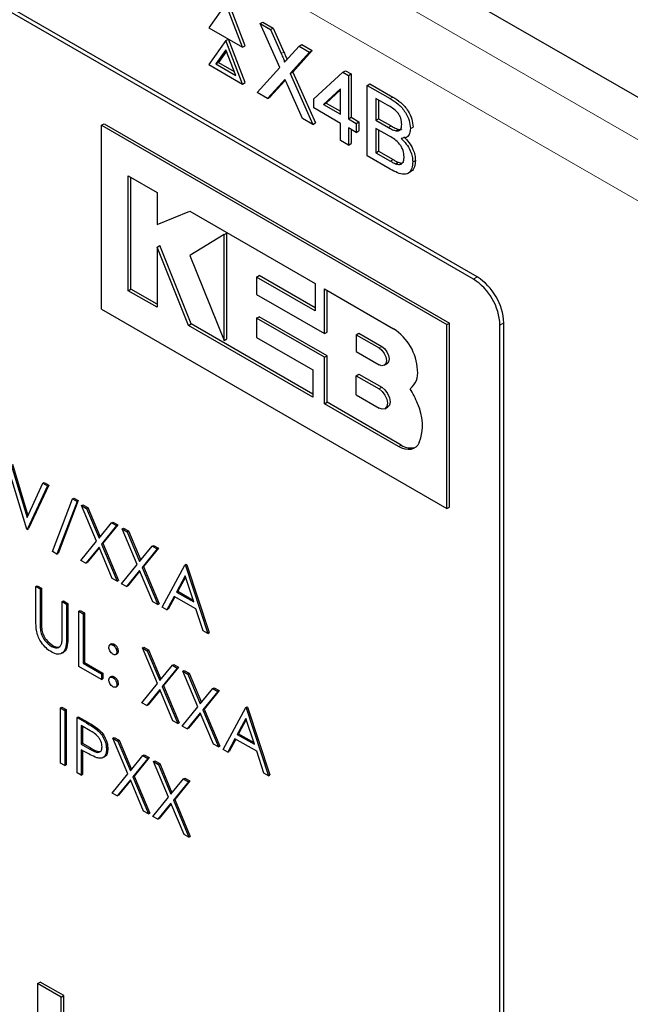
# Paper-space layout 'Blatt2' of a CAD drawing. Header units: millimetres. Extents: x 5 to 418, y 2 to 292.
# Tile 38 of 115: x 117.46 to 120.17, y 182.01 to 186.38. Entities that reach past the tile are written whole.
import ezdxf

# ---------------------------------------------------------------- set-up
doc = ezdxf.new("R2010")
doc.units = ezdxf.units.MM

psp = doc.layouts.new('Blatt2')

# ---------------------------------------------------------------- linework, layer by layer
at = {"color": 7, "linetype": 'Continuous', "lineweight": 25}
for p, q in [((122.1505, 184.9136), (110.906, 191.405)), ((119.4922, 185.2408), (113.5407, 188.6765)), ((119.4754, 185.2311), (113.5828, 188.6328)), ((118.3777, 186.4527), (118.3028, 186.3462)), ((118.4525, 186.2598), (118.3777, 186.4527)), ((118.4643, 186.2666), (118.3895, 186.4595)), ((118.3028, 186.3462), (118.4525, 186.2598)), ((118.5305, 186.3645), (118.5423, 186.3713)), ((118.6168, 186.1701), (118.5305, 186.3645)), ((118.5305, 186.3645), (118.5765, 186.3379)), ((118.5423, 186.3713), (118.5883, 186.3447)), ((118.5765, 186.3379), (118.5883, 186.3447)), ((118.5883, 186.3447), (118.6356, 186.2382)), ((118.5765, 186.3379), (118.6238, 186.2314)), ((118.3777, 186.2894), (118.3028, 186.1829)), ((118.3777, 186.2894), (118.3895, 186.2962)), ((118.4525, 186.0965), (118.3777, 186.2894)), ((118.4643, 186.1033), (118.3895, 186.2962)), ((118.4525, 186.2598), (118.4643, 186.2666)), ((118.6556, 186.213), (118.7027, 186.2651)), ((118.7027, 186.2651), (118.7145, 186.2719)), ((118.7027, 186.2651), (118.7494, 186.2381)), ((118.7145, 186.2719), (118.7612, 186.2449)), ((118.3777, 186.2486), (118.3335, 186.1857)), ((118.3802, 186.2422), (118.3452, 186.1925)), ((118.4219, 186.1346), (118.3777, 186.2486)), ((118.7494, 186.2381), (118.6632, 186.1428)), ((118.7612, 186.2449), (118.6749, 186.1496)), ((118.7494, 186.2381), (118.7612, 186.2449)), ((118.3028, 186.1829), (118.4525, 186.0965)), ((118.3335, 186.1857), (118.3452, 186.1925)), ((118.3335, 186.1857), (118.4219, 186.1346)), ((118.3452, 186.1925), (118.4151, 186.1521)), ((118.5166, 186.0595), (118.6168, 186.1701)), ((118.6632, 186.1428), (118.6749, 186.1496)), ((118.6632, 186.1428), (118.7633, 185.9171)), ((118.6749, 186.1496), (118.7751, 185.9239)), ((118.7687, 186.0304), (118.8972, 186.1488)), ((118.8972, 186.1488), (118.909, 186.1556)), ((118.8972, 186.1488), (118.9216, 186.1347)), ((118.909, 186.1556), (118.9333, 186.1415)), ((118.9216, 186.1347), (118.9333, 186.1415)), ((118.9216, 186.1347), (118.9216, 185.9421)), ((118.9333, 186.1415), (118.9333, 185.9489)), ((118.4525, 186.0965), (118.4643, 186.1033)), ((118.6274, 186.1033), (118.5632, 186.0326)), ((118.6392, 186.1101), (118.575, 186.0394)), ((118.642, 186.1133), (118.6392, 186.1101)), ((118.7172, 185.9437), (118.6513, 186.0924)), ((119.005, 186.0906), (119.0167, 186.0974)), ((119.005, 185.7776), (119.005, 186.0906)), ((119.005, 186.0906), (119.1064, 186.032)), ((119.0167, 186.0974), (119.1182, 186.0388)), ((118.5632, 186.0326), (118.5166, 186.0595)), ((118.5632, 186.0326), (118.575, 186.0394)), ((118.8868, 186.0749), (118.8115, 186.0056)), ((118.8868, 186.0709), (118.8233, 186.0124)), ((118.8868, 185.9622), (118.8868, 186.0749)), ((118.7687, 185.9903), (118.7687, 186.0304)), ((118.8115, 186.0056), (118.8233, 186.0124)), ((118.8115, 186.0056), (118.8868, 185.9622)), ((118.8233, 186.0124), (118.8868, 185.9758)), ((119.0948, 186.0026), (119.0432, 186.0324)), ((119.0432, 186.0324), (119.0432, 185.9361)), ((119.055, 186.0256), (119.055, 185.9429)), ((118.8868, 185.9221), (118.7687, 185.9903)), ((118.9216, 185.9421), (118.9333, 185.9489)), ((118.9333, 185.9489), (118.9681, 185.9289)), ((117.8261, 185.9138), (117.8379, 185.9206)), ((117.8261, 185.0972), (117.8261, 185.9138)), ((117.8261, 185.9138), (119.3582, 185.0293)), ((117.8379, 185.9206), (119.37, 185.0361)), ((118.7633, 185.9171), (118.7172, 185.9437)), ((118.7633, 185.9171), (118.7751, 185.9239)), ((118.8868, 185.8458), (118.8868, 185.9221)), ((118.9216, 185.9421), (118.9563, 185.9221)), ((118.9563, 185.9221), (118.9681, 185.9289)), ((118.9563, 185.9221), (118.9563, 185.8819)), ((118.9681, 185.9289), (118.9681, 185.8887)), ((119.0432, 185.9361), (119.055, 185.9429)), ((119.0432, 185.9361), (119.0991, 185.9039)), ((119.055, 185.9429), (119.1108, 185.9107)), ((119.1961, 185.8991), (119.2079, 185.9059)), ((118.9563, 185.8819), (118.9216, 185.902)), ((118.9216, 185.902), (118.9216, 185.8258)), ((118.9333, 185.8952), (118.9333, 185.8326)), ((118.9563, 185.8819), (118.9681, 185.8887)), ((119.1029, 185.8655), (119.0432, 185.9)), ((119.0432, 185.9), (119.0432, 185.7917)), ((119.055, 185.8932), (119.055, 185.7985)), ((119.1316, 185.8888), (119.1434, 185.8956)), ((119.1766, 185.8591), (119.1898, 185.8668)), ((118.9216, 185.8258), (118.8868, 185.8458)), ((118.9216, 185.8258), (118.9333, 185.8326)), ((119.1067, 185.7189), (119.005, 185.7776)), ((119.0432, 185.7917), (119.055, 185.7985)), ((119.0432, 185.7917), (119.1073, 185.7546)), ((119.055, 185.7985), (119.1191, 185.7614)), ((119.1305, 185.7428), (119.1423, 185.7496)), ((119.2065, 185.7509), (119.2183, 185.7577)), ((117.9454, 185.6895), (118.0729, 185.6159)), ((117.9454, 185.1797), (117.9454, 185.6895)), ((119.1834, 185.6992), (119.1966, 185.7069)), ((117.9572, 185.1865), (117.9572, 185.6827)), ((118.0729, 185.6159), (118.0729, 185.4731)), ((118.0729, 185.4731), (118.2181, 185.5321)), ((118.2181, 185.5321), (118.7746, 185.2108)), ((118.3702, 185.4283), (118.2181, 185.3355)), ((118.3702, 185.4283), (118.382, 185.4351)), ((118.3702, 184.959), (118.3702, 185.4283)), ((118.382, 184.9658), (118.382, 185.4351)), ((118.0729, 185.3726), (118.0847, 185.3794)), ((118.0729, 185.3726), (118.0729, 185.1061)), ((118.2132, 185.0251), (118.0729, 185.3726)), ((118.225, 185.0319), (118.0847, 185.3794)), ((118.2181, 185.3355), (118.3702, 184.959)), ((118.5145, 185.24), (118.5263, 185.2468)), ((118.5145, 185.24), (118.5145, 185.1628)), ((118.7746, 185.0899), (118.5145, 185.24)), ((118.7746, 185.1035), (118.5263, 185.2468)), ((118.7746, 185.2108), (118.7746, 185.0899)), ((117.9454, 185.1797), (117.9572, 185.1865)), ((118.0729, 185.1061), (117.9454, 185.1797)), ((118.0729, 185.1198), (117.9572, 185.1865)), ((118.5145, 185.1628), (118.8149, 184.9894)), ((118.8149, 184.9894), (118.8149, 185.1876)), ((118.8149, 185.1876), (119.1216, 185.0105)), ((118.8266, 184.9962), (118.8266, 185.1808)), ((117.8261, 185.0972), (119.3582, 184.2128)), ((118.2132, 185.0251), (118.225, 185.0319)), ((118.7641, 184.7207), (118.225, 185.0319)), ((118.5146, 185.0573), (118.5264, 185.0641)), ((118.5146, 185.0573), (118.5146, 184.9719)), ((118.8149, 184.884), (118.5146, 185.0573)), ((118.8266, 184.8908), (118.5264, 185.0641)), ((119.3582, 185.0293), (119.37, 185.0361)), ((119.37, 184.2196), (119.37, 185.0361)), ((119.6101, 179.525), (119.6101, 185.0367)), ((118.7641, 184.7071), (118.2132, 185.0251)), ((118.8149, 184.9894), (118.8266, 184.9962)), ((118.9563, 184.984), (118.9681, 184.9908)), ((118.9681, 184.9908), (119.069, 184.9326)), ((119.3582, 184.2128), (119.3582, 185.0293)), ((119.5932, 179.5833), (119.5932, 185.0269)), ((118.3702, 184.959), (118.382, 184.9658)), ((118.5146, 184.9719), (118.7641, 184.8279)), ((118.9563, 184.984), (118.9563, 184.9093)), ((118.9563, 184.984), (119.0572, 184.9257)), ((118.9563, 184.9093), (119.0572, 184.851)), ((118.8149, 184.884), (118.8266, 184.8908)), ((118.8149, 184.6778), (118.8149, 184.884)), ((118.8266, 184.6846), (118.8266, 184.8908)), ((118.7641, 184.8279), (118.7641, 184.7071)), ((119.0801, 184.8488), (119.0919, 184.8556)), ((118.9563, 184.8023), (118.9681, 184.8091)), ((118.9563, 184.717), (118.9563, 184.8023)), ((118.9563, 184.8023), (119.0572, 184.7441)), ((118.9681, 184.8091), (119.069, 184.7509)), ((119.1945, 184.7446), (119.1948, 184.7448)), ((118.8149, 184.6778), (118.8266, 184.6846)), ((119.1558, 184.4946), (118.8266, 184.6846)), ((118.9563, 184.717), (119.0572, 184.6587)), ((119.144, 184.4878), (118.8149, 184.6778)), ((119.0834, 184.6561), (119.0951, 184.6629)), ((117.4952, 184.1221), (117.4055, 184.4188)), ((117.4259, 184.4071), (117.4966, 184.1732)), ((117.4318, 184.4105), (117.5008, 184.1822)), ((117.4966, 184.1732), (117.5673, 184.3254)), ((117.5877, 184.3137), (117.4979, 184.1205)), ((117.5936, 184.3171), (117.5038, 184.1239)), ((117.5673, 184.3254), (117.5732, 184.3288)), ((117.5673, 184.3254), (117.5877, 184.3137)), ((117.5732, 184.3288), (117.5936, 184.3171)), ((117.5877, 184.3137), (117.5936, 184.3171)), ((117.6094, 184.0216), (117.6982, 184.2562)), ((117.7182, 184.2446), (117.6295, 184.01)), ((117.7241, 184.248), (117.6354, 184.0134)), ((117.6982, 184.2562), (117.7041, 184.2596)), ((117.6982, 184.2562), (117.7182, 184.2446)), ((117.7041, 184.2596), (117.7241, 184.248)), ((117.7182, 184.2446), (117.7241, 184.248)), ((117.7386, 184.2265), (117.7445, 184.2299)), ((117.7386, 184.2265), (117.7606, 184.2138)), ((117.8052, 184.0681), (117.7386, 184.2265)), ((117.7445, 184.2299), (117.7665, 184.2172)), ((117.7606, 184.2138), (117.7665, 184.2172)), ((117.7606, 184.2138), (117.8161, 184.0816)), ((117.7665, 184.2172), (117.821, 184.0875)), ((119.3582, 184.2128), (119.37, 184.2196)), ((117.4979, 184.1205), (117.4952, 184.1221)), ((117.4979, 184.1205), (117.5038, 184.1239)), ((117.8161, 184.0816), (117.8717, 184.1497)), ((117.8936, 184.137), (117.8271, 184.0554)), ((117.8995, 184.1404), (117.833, 184.0588)), ((117.8717, 184.1497), (117.8776, 184.1531)), ((117.8717, 184.1497), (117.8936, 184.137)), ((117.8776, 184.1531), (117.8995, 184.1404)), ((117.8936, 184.137), (117.8995, 184.1404)), ((117.9181, 184.1229), (117.924, 184.1263)), ((117.9181, 184.1229), (117.9401, 184.1102)), ((117.9847, 183.9645), (117.9181, 184.1229)), ((117.924, 184.1263), (117.946, 184.1136)), ((117.9401, 184.1102), (117.946, 184.1136)), ((117.946, 184.1136), (118.0005, 183.9839)), ((117.9401, 184.1102), (117.9956, 183.978)), ((117.7359, 183.9831), (117.8052, 184.0681)), ((117.8161, 184.0419), (117.7579, 183.9704)), ((117.8172, 184.0394), (117.7638, 183.9738)), ((117.8744, 183.9032), (117.8161, 184.0419)), ((117.8271, 184.0554), (117.833, 184.0588)), ((117.8271, 184.0554), (117.8964, 183.8905)), ((117.833, 184.0588), (117.9023, 183.8939)), ((117.9956, 183.978), (118.0512, 184.0461)), ((118.0731, 184.0334), (118.0066, 183.9518)), ((118.079, 184.0368), (118.0125, 183.9552)), ((118.0512, 184.0461), (118.0571, 184.0495)), ((118.0512, 184.0461), (118.0731, 184.0334)), ((118.0571, 184.0495), (118.079, 184.0368)), ((118.0731, 184.0334), (118.079, 184.0368)), ((117.6295, 184.01), (117.6094, 184.0216)), ((117.6295, 184.01), (117.6354, 184.0134)), ((117.7579, 183.9704), (117.7359, 183.9831)), ((117.7579, 183.9704), (117.7638, 183.9738)), ((117.9154, 183.8795), (117.9847, 183.9645)), ((117.9956, 183.9383), (117.9374, 183.8668)), ((118.0539, 183.7996), (117.9956, 183.9383)), ((118.0066, 183.9518), (118.0125, 183.9552)), ((118.0066, 183.9518), (118.0759, 183.7869)), ((118.0125, 183.9552), (118.0817, 183.7903)), ((118.0963, 183.7751), (118.1969, 183.962)), ((118.1969, 183.962), (118.2028, 183.9654)), ((118.1969, 183.962), (118.1996, 183.9604)), ((118.1996, 183.9604), (118.2055, 183.9638)), ((118.1996, 183.9604), (118.2975, 183.6589)), ((118.2028, 183.9654), (118.2055, 183.9638)), ((118.2055, 183.9638), (118.3034, 183.6623)), ((117.8964, 183.8905), (117.8744, 183.9032)), ((117.9967, 183.9358), (117.9433, 183.8702)), ((118.198, 183.9136), (118.1596, 183.8422)), ((118.1996, 183.9089), (118.1655, 183.8456)), ((118.2354, 183.7984), (118.198, 183.9136)), ((117.536, 183.8672), (117.5419, 183.8706)), ((117.536, 183.8672), (117.555, 183.8562)), ((117.536, 183.7192), (117.536, 183.8672)), ((117.5419, 183.8706), (117.5609, 183.8596)), ((117.555, 183.8562), (117.5609, 183.8596)), ((117.555, 183.8562), (117.555, 183.7094)), ((117.5609, 183.8596), (117.5609, 183.7128)), ((117.8964, 183.8905), (117.9023, 183.8939)), ((117.9374, 183.8668), (117.9154, 183.8795)), ((117.9374, 183.8668), (117.9433, 183.8702)), ((118.1493, 183.823), (118.117, 183.7631)), ((118.1524, 183.8212), (118.1229, 183.7665)), ((118.2455, 183.7675), (118.1493, 183.823)), ((118.1596, 183.8422), (118.1655, 183.8456)), ((118.1596, 183.8422), (118.2354, 183.7984)), ((118.1655, 183.8456), (118.2327, 183.8068)), ((117.653, 183.7997), (117.6588, 183.8031)), ((117.653, 183.7997), (117.672, 183.7887)), ((117.653, 183.6529), (117.653, 183.7997)), ((117.6588, 183.8031), (117.6779, 183.7921)), ((117.672, 183.7887), (117.6779, 183.7921)), ((117.672, 183.7887), (117.672, 183.6407)), ((117.6779, 183.7921), (117.6779, 183.6441)), ((118.0759, 183.7869), (118.0539, 183.7996)), ((118.0759, 183.7869), (118.0817, 183.7903)), ((118.117, 183.7631), (118.0963, 183.7751)), ((118.117, 183.7631), (118.1229, 183.7665)), ((118.2768, 183.6709), (118.2455, 183.7675)), ((117.7264, 183.7573), (117.7323, 183.7607)), ((117.7264, 183.7573), (117.7454, 183.7463)), ((117.7264, 183.5123), (117.7264, 183.7573)), ((117.7323, 183.7607), (117.7513, 183.7497)), ((117.7454, 183.7463), (117.7513, 183.7497)), ((117.7454, 183.7463), (117.7454, 183.5264)), ((117.7513, 183.7497), (117.7513, 183.5298)), ((117.5559, 183.6763), (117.5618, 183.6797)), ((118.2975, 183.6589), (118.2768, 183.6709)), ((118.2975, 183.6589), (118.3034, 183.6623)), ((117.605, 183.6012), (117.6109, 183.6046)), ((117.8716, 183.6124), (117.8642, 183.6081)), ((117.8773, 183.6073), (117.8832, 183.6107)), ((118.0079, 183.5948), (118.0138, 183.5982)), ((118.0079, 183.5948), (118.0298, 183.5821)), ((118.0744, 183.4363), (118.0079, 183.5948)), ((118.0138, 183.5982), (118.0357, 183.5855)), ((117.8891, 183.5648), (117.8964, 183.569)), ((117.895, 183.5767), (117.9009, 183.5801)), ((118.0298, 183.5821), (118.0357, 183.5855)), ((118.0298, 183.5821), (118.0854, 183.4498)), ((118.0357, 183.5855), (118.0902, 183.4558)), ((117.827, 183.4542), (117.7264, 183.5123)), ((117.7454, 183.5264), (117.7513, 183.5298)), ((117.7454, 183.5264), (117.827, 183.4793)), ((117.7513, 183.5298), (117.8329, 183.4827)), ((118.0854, 183.4498), (118.1409, 183.518)), ((118.1629, 183.5053), (118.0964, 183.4236)), ((118.1688, 183.5087), (118.1023, 183.427)), ((118.1409, 183.518), (118.1468, 183.5214)), ((118.1409, 183.518), (118.1629, 183.5053)), ((118.1468, 183.5214), (118.1688, 183.5087)), ((118.1629, 183.5053), (118.1688, 183.5087)), ((117.827, 183.4793), (117.8329, 183.4827)), ((117.827, 183.4793), (117.827, 183.4542)), ((117.827, 183.4542), (117.8329, 183.4576)), ((117.8329, 183.4827), (117.8329, 183.4576)), ((117.8715, 183.468), (117.8641, 183.4637)), ((117.8773, 183.4629), (117.8832, 183.4663)), ((118.1874, 183.4912), (118.1933, 183.4946)), ((118.1874, 183.4912), (118.2093, 183.4785)), ((118.2539, 183.3327), (118.1874, 183.4912)), ((118.1933, 183.4946), (118.2152, 183.4819)), ((118.2093, 183.4785), (118.2152, 183.4819)), ((118.2093, 183.4785), (118.2649, 183.3462)), ((118.2152, 183.4819), (118.2697, 183.3521)), ((117.889, 183.4203), (117.8964, 183.4246)), ((117.895, 183.4322), (117.9009, 183.4356)), ((118.0051, 183.3514), (118.0744, 183.4363)), ((118.0964, 183.4236), (118.1023, 183.427)), ((118.0964, 183.4236), (118.1656, 183.2588)), ((118.1023, 183.427), (118.1715, 183.2622)), ((118.2649, 183.3462), (118.3204, 183.4143)), ((118.3204, 183.4143), (118.3263, 183.4177)), ((118.3204, 183.4143), (118.3424, 183.4017)), ((118.3263, 183.4177), (118.3483, 183.4051)), ((118.0854, 183.4102), (118.0271, 183.3387)), ((118.0864, 183.4077), (118.033, 183.3421)), ((118.1436, 183.2714), (118.0854, 183.4102)), ((118.3424, 183.4017), (118.2759, 183.32)), ((118.3483, 183.4051), (118.2818, 183.3234)), ((118.3424, 183.4017), (118.3483, 183.4051)), ((117.6448, 183.3281), (117.6507, 183.3315)), ((117.6448, 183.3281), (117.6638, 183.3171)), ((117.6448, 183.0831), (117.6448, 183.3281)), ((117.6507, 183.3315), (117.6697, 183.3205)), ((118.0271, 183.3387), (118.0051, 183.3514)), ((118.0271, 183.3387), (118.033, 183.3421)), ((118.1846, 183.2478), (118.2539, 183.3327)), ((118.3655, 183.1434), (118.4661, 183.3302)), ((118.4661, 183.3302), (118.472, 183.3336)), ((118.4661, 183.3302), (118.4688, 183.3287)), ((118.4688, 183.3287), (118.4747, 183.3321)), ((118.4688, 183.3287), (118.5668, 183.0272)), ((118.472, 183.3336), (118.4747, 183.3321)), ((118.4747, 183.3321), (118.5726, 183.0306)), ((117.6638, 183.3171), (117.6697, 183.3205)), ((117.6638, 183.3171), (117.6638, 183.0721)), ((117.6697, 183.3205), (117.6697, 183.0755)), ((117.7182, 183.2857), (117.7241, 183.2891)), ((117.7182, 183.2857), (117.7598, 183.2616)), ((117.7182, 183.0407), (117.7182, 183.2857)), ((117.7241, 183.2891), (117.7657, 183.2651)), ((118.2649, 183.3066), (118.2066, 183.2351)), ((118.2659, 183.304), (118.2125, 183.2385)), ((118.3231, 183.1678), (118.2649, 183.3066)), ((118.2759, 183.32), (118.2818, 183.3234)), ((118.2759, 183.32), (118.3451, 183.1551)), ((118.2818, 183.3234), (118.351, 183.1585)), ((117.7761, 183.2272), (117.7373, 183.2496)), ((117.7373, 183.2496), (117.7373, 183.1679)), ((117.7432, 183.2461), (117.7432, 183.1713)), ((118.1656, 183.2588), (118.1436, 183.2714)), ((118.1656, 183.2588), (118.1715, 183.2622)), ((118.2066, 183.2351), (118.1846, 183.2478)), ((118.4673, 183.2818), (118.4289, 183.2104)), ((118.4688, 183.2771), (118.4347, 183.2138)), ((118.5047, 183.1667), (118.4673, 183.2818)), ((117.8081, 183.2301), (117.814, 183.2335)), ((117.8773, 183.1938), (117.8832, 183.1972)), ((117.8832, 183.1972), (117.9052, 183.1845)), ((118.2066, 183.2351), (118.2125, 183.2385)), ((118.4289, 183.2104), (118.4347, 183.2138)), ((118.4289, 183.2104), (118.5047, 183.1667)), ((118.4347, 183.2138), (118.5019, 183.175)), ((117.7373, 183.1679), (117.7432, 183.1713)), ((117.7373, 183.1679), (117.7744, 183.1459)), ((117.7432, 183.1713), (117.7803, 183.1493)), ((117.8773, 183.1938), (117.8993, 183.1811)), ((117.9439, 183.0354), (117.8773, 183.1938)), ((117.8993, 183.1811), (117.9052, 183.1845)), ((117.8993, 183.1811), (117.9548, 183.0489)), ((117.9052, 183.1845), (117.9597, 183.0548)), ((118.3451, 183.1551), (118.3231, 183.1678)), ((118.3451, 183.1551), (118.351, 183.1585)), ((118.4185, 183.1913), (118.3863, 183.1314)), ((118.4216, 183.1895), (118.3922, 183.1348)), ((118.5147, 183.1357), (118.4185, 183.1913)), ((117.7524, 183.134), (117.7373, 183.1428)), ((117.7373, 183.1428), (117.7373, 183.0297)), ((117.7432, 183.1394), (117.7432, 183.0331)), ((117.8332, 183.1075), (117.8406, 183.1118)), ((117.8488, 183.1446), (117.8547, 183.148)), ((117.9548, 183.0489), (118.0104, 183.117)), ((118.0104, 183.117), (118.0163, 183.1204)), ((118.0104, 183.117), (118.0323, 183.1043)), ((118.0163, 183.1204), (118.0382, 183.1077)), ((118.3863, 183.1314), (118.3655, 183.1434)), ((118.3863, 183.1314), (118.3922, 183.1348)), ((118.5461, 183.0391), (118.5147, 183.1357)), ((117.6638, 183.0721), (117.6448, 183.0831)), ((117.6638, 183.0721), (117.6697, 183.0755)), ((118.0323, 183.1043), (117.9658, 183.0227)), ((118.0382, 183.1077), (117.9717, 183.0261)), ((118.0323, 183.1043), (118.0382, 183.1077)), ((118.0568, 183.0902), (118.0627, 183.0936)), ((118.0568, 183.0902), (118.0788, 183.0775)), ((118.1234, 182.9318), (118.0568, 183.0902)), ((118.0627, 183.0936), (118.0847, 183.0809)), ((118.0788, 183.0775), (118.0847, 183.0809)), ((118.0788, 183.0775), (118.1343, 182.9453)), ((118.0847, 183.0809), (118.1392, 182.9512)), ((117.7373, 183.0297), (117.7182, 183.0407)), ((117.7373, 183.0297), (117.7432, 183.0331)), ((117.8746, 182.9504), (117.9439, 183.0354)), ((117.9658, 183.0227), (117.9717, 183.0261)), ((117.9658, 183.0227), (118.0351, 182.8578)), ((117.9717, 183.0261), (118.041, 182.8612)), ((118.5668, 183.0272), (118.5461, 183.0391)), ((118.5668, 183.0272), (118.5726, 183.0306)), ((117.9548, 183.0092), (117.8966, 182.9377)), ((117.9559, 183.0067), (117.9025, 182.9411)), ((118.0131, 182.8705), (117.9548, 183.0092)), ((118.1343, 182.9453), (118.1899, 183.0134)), ((118.2118, 183.0007), (118.1453, 182.9191)), ((118.2177, 183.0041), (118.1512, 182.9225)), ((118.1899, 183.0134), (118.1958, 183.0168)), ((118.1899, 183.0134), (118.2118, 183.0007)), ((118.1958, 183.0168), (118.2177, 183.0041)), ((118.2118, 183.0007), (118.2177, 183.0041)), ((117.8966, 182.9377), (117.8746, 182.9504)), ((117.8966, 182.9377), (117.9025, 182.9411)), ((118.0541, 182.8468), (118.1234, 182.9318)), ((118.1343, 182.9056), (118.0761, 182.8341)), ((118.1354, 182.9031), (118.082, 182.8375)), ((118.1926, 182.7669), (118.1343, 182.9056)), ((118.1453, 182.9191), (118.1512, 182.9225)), ((118.1453, 182.9191), (118.2146, 182.7542)), ((118.1512, 182.9225), (118.2205, 182.7576)), ((118.0351, 182.8578), (118.0131, 182.8705)), ((118.0351, 182.8578), (118.041, 182.8612)), ((118.0761, 182.8341), (118.0541, 182.8468)), ((118.0761, 182.8341), (118.082, 182.8375)), ((118.2146, 182.7542), (118.1926, 182.7669)), ((118.2146, 182.7542), (118.2205, 182.7576)), ((117.5437, 182.1052), (117.5554, 182.112)), ((117.6486, 182.0446), (117.5437, 182.1052)), ((117.5437, 182.1052), (117.5437, 181.6969)), ((117.6604, 182.0514), (117.5554, 182.112)), ((117.6486, 182.0446), (117.6604, 182.0514)), ((117.6486, 181.6363), (117.6486, 182.0446)), ((117.6604, 181.6432), (117.6604, 182.0514))]:
    psp.add_line(p, q, dxfattribs=at)
at = {"color": 7, "linetype": 'Continuous', "lineweight": 18}
for p, q in [((112.92, 190.0555), (120.3487, 185.767)), ((120.2308, 185.5629), (112.8021, 189.8514)), ((118.6238, 186.2314), (118.6356, 186.2382)), ((118.6274, 186.1033), (118.6392, 186.1101)), ((119.1064, 186.032), (119.1182, 186.0388)), ((119.0991, 185.9039), (119.1108, 185.9107)), ((119.1073, 185.7546), (119.1191, 185.7614)), ((119.4754, 185.2311), (119.4922, 185.2408)), ((119.5932, 185.0269), (119.6101, 185.0367)), ((119.0572, 184.9257), (119.069, 184.9326)), ((119.0572, 184.7441), (119.069, 184.7509)), ((119.144, 184.4878), (119.1558, 184.4946)), ((117.555, 183.7094), (117.5609, 183.7128)), ((117.672, 183.6407), (117.6779, 183.6441)), ((117.7598, 183.2616), (117.7657, 183.2651)), ((117.7744, 183.1459), (117.7803, 183.1493))]:
    psp.add_line(p, q, dxfattribs=at)
at = {"color": 7, "linetype": 'Continuous', "lineweight": 25, "flags": 128}
for points in [[(119.0572, 184.9257), (119.0696, 184.9158), (119.0801, 184.9016), (119.0871, 184.8854), (119.0896, 184.8697), (119.0871, 184.8568), (119.0801, 184.8488), (119.0696, 184.8467), (119.0572, 184.851)], [(119.069, 184.9326), (119.0814, 184.9226), (119.0919, 184.9084), (119.0989, 184.8922), (119.1014, 184.8765), (119.0989, 184.8636), (119.0919, 184.8556), (119.0919, 184.8556)], [(119.0572, 184.7441), (119.0714, 184.7326), (119.0834, 184.7165), (119.0914, 184.698), (119.0942, 184.68), (119.0914, 184.6653), (119.0834, 184.6561), (119.0714, 184.6538), (119.0572, 184.6587)], [(119.069, 184.7509), (119.0832, 184.7394), (119.0951, 184.7233), (119.1032, 184.7048), (119.106, 184.6868), (119.1032, 184.6721), (119.0951, 184.6629), (119.0951, 184.6629)], [(119.2349, 184.5058), (119.2284, 184.4945), (119.2201, 184.4856), (119.2101, 184.4792), (119.1987, 184.4754), (119.1861, 184.4744), (119.1726, 184.4762), (119.1585, 184.4807), (119.144, 184.4878)]]:
    psp.add_lwpolyline(points, dxfattribs=at)
at = {"color": 7, "linetype": 'Continuous', "lineweight": 25}
for centre, radius, start, end in [((119.3373, 185.0153), 0.2561, 2.6055, 57.3945), ((119.3542, 185.025), 0.2561, 2.6055, 57.3945), ((118.9975, 184.8166), 0.2302, 2.6055, 57.3945), ((119.1442, 184.8126), 0.0845, 306.49, 9.8709), ((118.9269, 184.5699), 0.3196, 19.8361, 33.1349), ((119.036, 184.5837), 0.2136, 338.5903, 26.3014), ((119.1978, 184.5561), 0.0745, 235.721, 286.5942)]:
    psp.add_arc(centre, radius, start, end, dxfattribs=at)
for points, knots in [([(118.6238, 186.2314), (118.6269, 186.2243), (118.6311, 186.2144), (118.6363, 186.2016), (118.6374, 186.1961), (118.6379, 186.1934)], [0, 0, 0, 0, 0.561277, 0.781763, 1, 1, 1, 1]), ([(118.6356, 186.2382), (118.6386, 186.2311), (118.6428, 186.2212), (118.6475, 186.2101), (118.6483, 186.2063), (118.6486, 186.2052)], [0, 0, 0, 0, 0.646868, 0.900977, 1, 1, 1, 1]), ([(118.6379, 186.1934), (118.6412, 186.1971), (118.6471, 186.2036), (118.653, 186.2101), (118.6556, 186.213)], [0, 0, 0, 0, 0.56, 1, 1, 1, 1]), ([(118.6401, 186.1174), (118.6377, 186.1148), (118.6334, 186.1102), (118.6292, 186.1054), (118.6274, 186.1033)], [0, 0, 0, 0, 0.560002, 1, 1, 1, 1]), ([(118.6513, 186.0924), (118.6492, 186.0971), (118.6454, 186.1054), (118.6418, 186.1138), (118.6401, 186.1174)], [0, 0, 0, 0, 0.56, 1, 1, 1, 1]), ([(119.1182, 186.0388), (119.1303, 186.0314), (119.1542, 186.0167), (119.1855, 185.9814), (119.2041, 185.9406), (119.2066, 185.9175), (119.2079, 185.9059)], [0, 0, 0, 0, 0.281116, 0.560026, 0.780112, 1, 1, 1, 1]), ([(119.1579, 185.9173), (119.1571, 185.9263), (119.1558, 185.9398), (119.1475, 185.9589), (119.1291, 185.9843), (119.1101, 185.9945), (119.0948, 186.0026)], [0, 0, 0, 0, 0.249512, 0.375019, 0.500244, 1, 1, 1, 1]), ([(119.1064, 186.032), (119.1185, 186.0246), (119.1424, 186.0099), (119.1738, 185.9746), (119.1924, 185.9338), (119.1948, 185.9107), (119.1961, 185.8991)], [0, 0, 0, 0, 0.281116, 0.560026, 0.780112, 1, 1, 1, 1]), ([(119.1108, 185.9107), (119.117, 185.9071), (119.128, 185.9008), (119.1387, 185.8972), (119.1434, 185.8956)], [0, 0, 0, 0, 0.560393, 1, 1, 1, 1]), ([(119.1316, 185.8888), (119.136, 185.8883), (119.1446, 185.8873), (119.1559, 185.896), (119.1571, 185.9092), (119.1579, 185.9173)], [0, 0, 0, 0, 0.280869, 0.561063, 1, 1, 1, 1]), ([(119.0991, 185.9039), (119.1052, 185.9003), (119.1162, 185.894), (119.1269, 185.8904), (119.1316, 185.8888)], [0, 0, 0, 0, 0.560393, 1, 1, 1, 1]), ([(119.1683, 185.7736), (119.1675, 185.783), (119.1662, 185.7972), (119.1573, 185.8172), (119.139, 185.8445), (119.1189, 185.8562), (119.1029, 185.8655)], [0, 0, 0, 0, 0.249802, 0.375546, 0.501154, 1, 1, 1, 1]), ([(119.1434, 185.8956), (119.148, 185.8947), (119.154, 185.8936), (119.1578, 185.897), (119.1588, 185.8978)], [0, 0, 0, 0, 0.753765, 1, 1, 1, 1]), ([(119.1961, 185.8991), (119.1953, 185.8915), (119.1938, 185.8762), (119.1807, 185.858), (119.165, 185.8563), (119.1554, 185.8553)], [0, 0, 0, 0, 0.280336, 0.5608, 1, 1, 1, 1]), ([(119.1672, 185.8621), (119.1751, 185.8542), (119.1908, 185.8385), (119.2075, 185.8093), (119.217, 185.7812), (119.2179, 185.7655), (119.2183, 185.7577)], [0, 0, 0, 0, 0.280211, 0.55967, 0.779709, 1, 1, 1, 1]), ([(119.1554, 185.8553), (119.1633, 185.8474), (119.179, 185.8317), (119.1957, 185.8025), (119.2052, 185.7744), (119.2061, 185.7587), (119.2065, 185.7509)], [0, 0, 0, 0, 0.280211, 0.55967, 0.779709, 1, 1, 1, 1]), ([(119.1305, 185.7428), (119.1365, 185.741), (119.1484, 185.7375), (119.1609, 185.7446), (119.1674, 185.7575), (119.168, 185.7682), (119.1683, 185.7736)], [0, 0, 0, 0, 0.28029, 0.559018, 0.779402, 1, 1, 1, 1]), ([(119.2065, 185.7509), (119.2057, 185.7411), (119.204, 185.7214), (119.1908, 185.7011), (119.1592, 185.6909), (119.1284, 185.7073), (119.1067, 185.7189)], [0, 0, 0, 0, 0.187143, 0.374319, 0.560786, 1, 1, 1, 1]), ([(119.1073, 185.7546), (119.1117, 185.7521), (119.1194, 185.7476), (119.1271, 185.7442), (119.1305, 185.7428)], [0, 0, 0, 0, 0.560099, 1, 1, 1, 1]), ([(119.1191, 185.7614), (119.1234, 185.7589), (119.1312, 185.7544), (119.1389, 185.751), (119.1423, 185.7496)], [0, 0, 0, 0, 0.560099, 1, 1, 1, 1]), ([(119.1423, 185.7496), (119.1485, 185.7474), (119.1578, 185.7442), (119.1641, 185.7485), (119.1663, 185.75)], [0, 0, 0, 0, 0.658905, 1, 1, 1, 1]), ([(119.2183, 185.7577), (119.2174, 185.7481), (119.2155, 185.7288), (119.2067, 185.7113), (119.1977, 185.7088), (119.1959, 185.7083)], [0, 0, 0, 0, 0.444756, 0.889591, 1, 1, 1, 1]), ([(117.5398, 183.6654), (117.5384, 183.6758), (117.536, 183.6943), (117.536, 183.7116), (117.536, 183.7192)], [0, 0, 0, 0, 0.5594986, 1, 1, 1, 1]), ([(117.555, 183.7094), (117.555, 183.7033), (117.555, 183.6925), (117.5556, 183.6813), (117.5559, 183.6763)], [0, 0, 0, 0, 0.560124, 1, 1, 1, 1]), ([(117.5559, 183.6763), (117.5572, 183.6681), (117.5599, 183.6516), (117.5781, 183.6218), (117.5948, 183.609), (117.605, 183.6012)], [0, 0, 0, 0, 0.281057, 0.560821, 1, 1, 1, 1]), ([(117.5609, 183.7128), (117.5609, 183.7067), (117.5609, 183.6959), (117.5615, 183.6847), (117.5618, 183.6797)], [0, 0, 0, 0, 0.560124, 1, 1, 1, 1]), ([(117.5618, 183.6797), (117.5631, 183.6715), (117.5658, 183.655), (117.584, 183.6252), (117.6007, 183.6124), (117.6109, 183.6046)], [0, 0, 0, 0, 0.281057, 0.560821, 1, 1, 1, 1]), ([(117.6061, 183.5755), (117.598, 183.5808), (117.5819, 183.5913), (117.5616, 183.6152), (117.5468, 183.6409), (117.5421, 183.6573), (117.5398, 183.6654)], [0, 0, 0, 0, 0.280221, 0.559914, 0.779952, 1, 1, 1, 1]), ([(117.672, 183.6407), (117.6718, 183.6272), (117.6715, 183.6002), (117.6586, 183.5715), (117.634, 183.5628), (117.6154, 183.5713), (117.6061, 183.5755)], [0, 0, 0, 0, 0.281655, 0.560111, 0.78008, 1, 1, 1, 1]), ([(117.6779, 183.6441), (117.6776, 183.6308), (117.677, 183.6043), (117.6671, 183.5765), (117.6533, 183.5737), (117.6491, 183.5729)], [0, 0, 0, 0, 0.41567, 0.82662, 1, 1, 1, 1]), ([(117.6508, 183.6161), (117.6516, 183.6227), (117.653, 183.6345), (117.653, 183.6473), (117.653, 183.6529)], [0, 0, 0, 0, 0.559624, 1, 1, 1, 1]), ([(117.605, 183.6012), (117.6109, 183.5986), (117.6226, 183.5933), (117.6367, 183.5955), (117.6464, 183.6035), (117.6493, 183.6119), (117.6508, 183.6161)], [0, 0, 0, 0, 0.279787, 0.559377, 0.779569, 1, 1, 1, 1]), ([(117.6109, 183.6046), (117.6167, 183.6021), (117.6282, 183.597), (117.6398, 183.5974), (117.6438, 183.601), (117.6441, 183.6014)], [0, 0, 0, 0, 0.473792, 0.947251, 1, 1, 1, 1]), ([(117.8596, 183.5971), (117.86, 183.5999), (117.8606, 183.6056), (117.8654, 183.6094), (117.8712, 183.6102), (117.8753, 183.6083), (117.8773, 183.6073)], [0, 0, 0, 0, 0.279585, 0.559454, 0.779697, 1, 1, 1, 1]), ([(117.8773, 183.5665), (117.8747, 183.5684), (117.8695, 183.5721), (117.8637, 183.581), (117.8602, 183.5897), (117.8598, 183.5946), (117.8596, 183.5971)], [0, 0, 0, 0, 0.279647, 0.559299, 0.779615, 1, 1, 1, 1]), ([(117.871, 183.6117), (117.8713, 183.612), (117.8728, 183.6135), (117.8772, 183.6135), (117.8812, 183.6116), (117.8832, 183.6107)], [0, 0, 0, 0, 0.111363, 0.55562, 1, 1, 1, 1]), ([(117.8773, 183.6073), (117.8799, 183.6055), (117.8852, 183.6018), (117.8909, 183.5929), (117.8945, 183.5841), (117.8948, 183.5792), (117.895, 183.5767)], [0, 0, 0, 0, 0.279602, 0.559212, 0.779475, 1, 1, 1, 1]), ([(117.8832, 183.6107), (117.8858, 183.6089), (117.8911, 183.6052), (117.8968, 183.5963), (117.9004, 183.5875), (117.9007, 183.5826), (117.9009, 183.5801)], [0, 0, 0, 0, 0.279602, 0.559212, 0.779475, 1, 1, 1, 1]), ([(117.895, 183.5767), (117.8947, 183.5739), (117.8941, 183.5682), (117.8893, 183.5643), (117.8835, 183.5635), (117.8794, 183.5655), (117.8773, 183.5665)], [0, 0, 0, 0, 0.279517, 0.559326, 0.779544, 1, 1, 1, 1]), ([(117.9009, 183.5801), (117.9007, 183.5772), (117.9002, 183.5719), (117.8969, 183.5698), (117.8955, 183.5689)], [0, 0, 0, 0, 0.556603, 1, 1, 1, 1]), ([(117.8596, 183.4527), (117.86, 183.4555), (117.8606, 183.4611), (117.8654, 183.465), (117.8712, 183.4658), (117.8753, 183.4638), (117.8773, 183.4629)], [0, 0, 0, 0, 0.2795762, 0.5592837, 0.7795524, 1, 1, 1, 1]), ([(117.8709, 183.4672), (117.8713, 183.4675), (117.8728, 183.4691), (117.8772, 183.469), (117.8812, 183.4672), (117.8832, 183.4663)], [0, 0, 0, 0, 0.116538, 0.55809, 1, 1, 1, 1]), ([(117.8773, 183.4629), (117.8799, 183.461), (117.8852, 183.4573), (117.8909, 183.4484), (117.8945, 183.4396), (117.8948, 183.4347), (117.895, 183.4322)], [0, 0, 0, 0, 0.2796016, 0.559212, 0.7794752, 1, 1, 1, 1]), ([(117.8832, 183.4663), (117.8858, 183.4644), (117.8911, 183.4607), (117.8968, 183.4518), (117.9004, 183.443), (117.9007, 183.4381), (117.9009, 183.4356)], [0, 0, 0, 0, 0.2796016, 0.559212, 0.7794752, 1, 1, 1, 1]), ([(117.8773, 183.422), (117.8747, 183.4239), (117.8695, 183.4276), (117.8638, 183.4365), (117.8602, 183.4452), (117.8598, 183.4502), (117.8596, 183.4527)], [0, 0, 0, 0, 0.279581, 0.559143, 0.779575, 1, 1, 1, 1]), ([(117.895, 183.4322), (117.8947, 183.4294), (117.8941, 183.4237), (117.8892, 183.4199), (117.8835, 183.4191), (117.8794, 183.4211), (117.8773, 183.422)], [0, 0, 0, 0, 0.279469, 0.559358, 0.779674, 1, 1, 1, 1]), ([(117.9009, 183.4356), (117.9006, 183.4327), (117.9002, 183.4275), (117.8969, 183.4254), (117.8954, 183.4245)], [0, 0, 0, 0, 0.5544413, 1, 1, 1, 1]), ([(117.7598, 183.2616), (117.7689, 183.2564), (117.7851, 183.2472), (117.8011, 183.2353), (117.8081, 183.2301)], [0, 0, 0, 0, 0.5603137, 1, 1, 1, 1]), ([(117.7657, 183.2651), (117.7748, 183.2598), (117.791, 183.2506), (117.807, 183.2387), (117.814, 183.2335)], [0, 0, 0, 0, 0.5603137, 1, 1, 1, 1]), ([(117.8297, 183.1555), (117.8288, 183.1631), (117.8273, 183.1745), (117.8195, 183.19), (117.8045, 183.2111), (117.7887, 183.22), (117.7761, 183.2272)], [0, 0, 0, 0, 0.248969, 0.374729, 0.500383, 1, 1, 1, 1]), ([(117.8081, 183.2301), (117.8146, 183.2237), (117.8275, 183.2109), (117.8408, 183.1866), (117.8478, 183.1637), (117.8485, 183.151), (117.8488, 183.1446)], [0, 0, 0, 0, 0.279705, 0.559381, 0.779509, 1, 1, 1, 1]), ([(117.814, 183.2335), (117.8205, 183.2271), (117.8334, 183.2143), (117.8467, 183.19), (117.8537, 183.1671), (117.8543, 183.1544), (117.8547, 183.148)], [0, 0, 0, 0, 0.279705, 0.559381, 0.779509, 1, 1, 1, 1]), ([(117.7744, 183.1459), (117.7873, 183.1384), (117.8035, 183.129), (117.8192, 183.1322), (117.8273, 183.1388), (117.8288, 183.1488), (117.8297, 183.1555)], [0, 0, 0, 0, 0.499721, 0.62535, 0.751083, 1, 1, 1, 1]), ([(117.8064, 183.1069), (117.7964, 183.1112), (117.7785, 183.1189), (117.7604, 183.1294), (117.7524, 183.134)], [0, 0, 0, 0, 0.5596942, 1, 1, 1, 1]), ([(117.7803, 183.1493), (117.793, 183.1422), (117.8088, 183.1333), (117.823, 183.1346), (117.8252, 183.1365), (117.8254, 183.1367)], [0, 0, 0, 0, 0.782951, 0.979784, 1, 1, 1, 1]), ([(117.8488, 183.1446), (117.8483, 183.1368), (117.8473, 183.1213), (117.8366, 183.1077), (117.8222, 183.1034), (117.8117, 183.1057), (117.8064, 183.1069)], [0, 0, 0, 0, 0.280099, 0.559324, 0.779458, 1, 1, 1, 1]), ([(117.8547, 183.148), (117.8541, 183.1404), (117.8529, 183.1252), (117.8459, 183.1133), (117.8401, 183.1117), (117.8397, 183.1116)], [0, 0, 0, 0, 0.486653, 0.971789, 1, 1, 1, 1])]:
    psp.add_open_spline(points, degree=3, knots=knots, dxfattribs=at)

doc.saveas('drawing.dxf')
